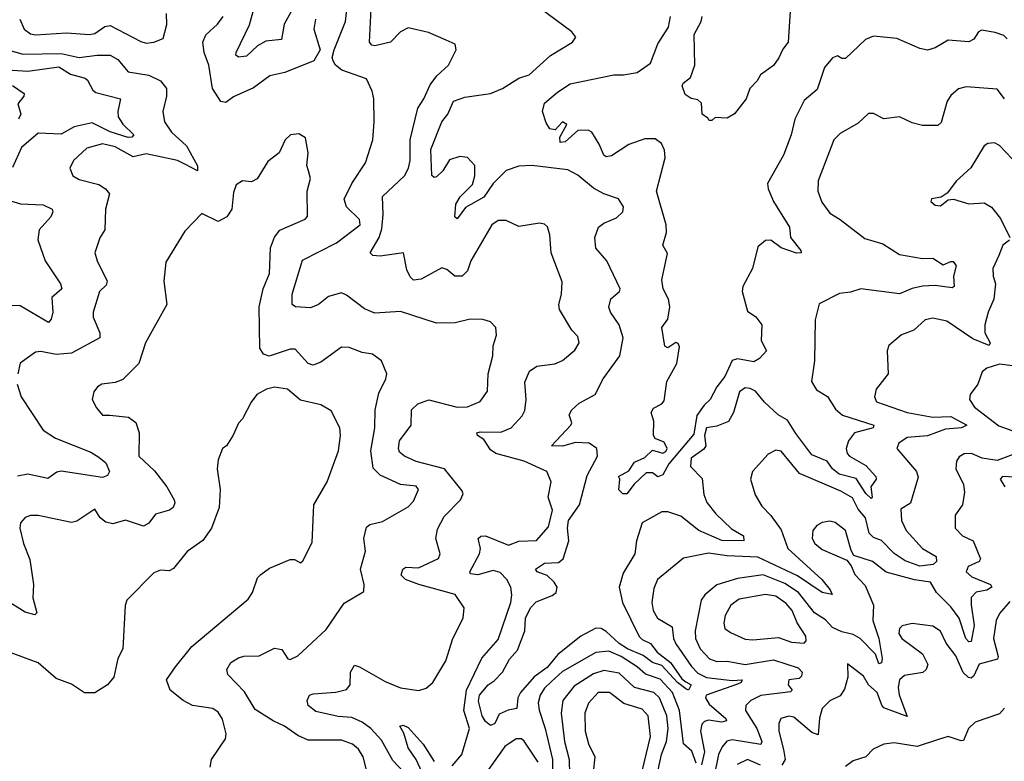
# Model space of a CAD drawing. Extents: x 1843161 to 1959474, y 907081 to 1016326.
# Tile 188 of 256: x 1866763 to 1870593, y 985628 to 988512. Entities that reach past the tile are written whole.
import ezdxf

# ---------------------------------------------------------------- set-up
doc = ezdxf.new("R2010")
doc.units = 0

msp = doc.modelspace()

# ---------------------------------------------------------------- linework, layer by layer
at = {"layer": '0CON20XD'}
for points in [[(1867830.6, 988565), (1867791.9, 988495), (1867781.4, 988435), (1867721.1, 988428.9), (1867688.7, 988411.3), (1867645, 988370.9), (1867615, 988366), (1867604.4, 988374.4), (1867605.7, 988385), (1867657.5, 988492.5), (1867675, 988558.9)], [(1868215, 985630.8), (1868170.1, 985710.1), (1868129.6, 985755), (1868095, 985780.3), (1868055, 985798.4), (1868002.7, 985802.7), (1867915, 985821.8), (1867885.8, 985845), (1867881.1, 985865), (1867890.8, 985885), (1867905, 985890.8), (1867993.2, 985896.8), (1868035, 985906.9), (1868048.5, 985925), (1868050.5, 985975), (1868065, 986001.4), (1868085, 985995.5), (1868185, 985937.8), (1868245, 985913.3), (1868316.2, 985903.8), (1868345, 985912.9), (1868370.8, 985935), (1868420.7, 986019.3), (1868447.7, 986105), (1868488.9, 986185), (1868492.5, 986225), (1868456.8, 986276.8), (1868316.5, 986315), (1868264.4, 986335), (1868247.5, 986352.5), (1868253.6, 986375), (1868265, 986383.5), (1868315, 986380.6), (1868393, 986417), (1868398.9, 986435), (1868382.5, 986495), (1868388.8, 986531.2), (1868415, 986580), (1868477.5, 986645), (1868487.7, 986667.7), (1868485, 986680), (1868415.3, 986765.3), (1868305, 986794.2), (1868260, 986815), (1868240.9, 986830.9), (1868236.2, 986845), (1868240.9, 986875), (1868285.5, 986935), (1868287.9, 986995), (1868311.9, 987018.1), (1868355, 987034.1), (1868465, 987004.7), (1868505, 987006.7), (1868555, 987027.7), (1868582.4, 987067.6), (1868585.3, 987135), (1868603.3, 987205), (1868604.4, 987244.4), (1868617.8, 987285), (1868616, 987315), (1868595, 987337.1), (1868565, 987346.9), (1868515, 987347.8), (1868456.9, 987333.1), (1868385, 987331.5), (1868245, 987376.8), (1868145, 987370.6), (1868105, 987388.2), (1868035, 987440.9), (1868015, 987449.6), (1867965, 987436.2), (1867925, 987404.4), (1867895, 987391.4), (1867835.8, 987395.8), (1867822.9, 987405), (1867823.3, 987445), (1867862.7, 987577.3), (1867995.2, 987644.8), (1868087.8, 987715), (1868085.2, 987735.2), (1868034.7, 987785), (1868025.3, 987814.7), (1868054.6, 987875), (1868108.5, 987955), (1868136.5, 988045), (1868142.5, 988115), (1868140.6, 988205), (1868134.5, 988234.5), (1868112.4, 988282.4), (1868016.5, 988316.5), (1867992, 988335), (1867982.7, 988352.7), (1867979.2, 988365), (1867986.7, 988395), (1868030.4, 988505), (1868036.5, 988563.5)], [(1869905, 987047.1), (1869937, 986997), (1869964, 986974), (1870085.7, 986935), (1870082.9, 986925), (1870010.4, 986905), (1869987.5, 986875), (1869978.5, 986845), (1869982.2, 986825), (1869990.6, 986815), (1870055, 986778.9), (1870093.6, 986735), (1870094.7, 986725), (1870074, 986695), (1870079.1, 986655), (1870075, 986650.5), (1870055, 986669), (1870017.7, 986727.7), (1869951.5, 986745), (1869924.7, 986765), (1869904.7, 986794.7), (1869845, 986820), (1869782.3, 986902.3), (1869750.5, 986955), (1869714.2, 986975), (1869660.5, 987025), (1869625, 987067.7), (1869605, 987078.5), (1869585, 987080.9), (1869563.8, 987065), (1869540, 986985), (1869520, 986950), (1869475, 986931.4), (1869435, 986925.4), (1869427.6, 986895), (1869432.7, 986855), (1869425, 986841.8), (1869375, 986806.9), (1869372.1, 986775), (1869418.3, 986728.3), (1869424.7, 986665.3), (1869436.6, 986635), (1869470.7, 986590.7), (1869531.6, 986531.6), (1869578.5, 986505), (1869580, 986485), (1869495, 986486.7), (1869405, 986525.9), (1869335, 986581.6), (1869285, 986598), (1869261.7, 986598.3), (1869185, 986555.7), (1869162.9, 986485), (1869155.9, 986435), (1869110.2, 986359.8), (1869095.6, 986305), (1869107.7, 986245), (1869173.3, 986113.3), (1869185, 986101.2), (1869216.7, 986086.7), (1869242.9, 986052.9), (1869295, 986012.4), (1869338.3, 985948.3), (1869355, 985936.5), (1869375.2, 985925), (1869365, 985904.5), (1869355, 985910.3), (1869322.2, 985935), (1869260.6, 986000.6), (1869225, 986012.7), (1869188.8, 986038.8), (1869128, 986065), (1869095, 986086.2), (1869045, 986132.8), (1869025, 986143.9), (1869005, 986146.2), (1868946.4, 986115), (1868856.8, 986043.2), (1868815, 985993.2), (1868763.9, 985956.1), (1868711.6, 985895), (1868701, 985875), (1868697.2, 985832.8), (1868663, 985827), (1868628.6, 985811.4), (1868611.6, 985775), (1868595, 985766.6), (1868575, 985782.5), (1868561.6, 985805), (1868548.6, 985861.4), (1868552.1, 985885), (1868585.4, 985925), (1868609.3, 985940.7), (1868640.8, 985975), (1868668.8, 986025), (1868699.2, 986060.8), (1868727.6, 986135), (1868730.6, 986185), (1868749.9, 986225), (1868772.3, 986247.7), (1868835, 986272.9), (1868850.2, 986285), (1868853.5, 986305), (1868841.8, 986325), (1868815, 986350), (1868776, 986365), (1868769.2, 986375), (1868805, 986398.9), (1868859.5, 986400.5), (1868877.8, 986415), (1868899, 986485), (1868894.3, 986534.3), (1868898.4, 986565), (1868940.5, 986625), (1868971.1, 986738.9), (1869010.5, 986815), (1869008.6, 986845), (1868978.8, 986865), (1868925, 986867.6), (1868875, 986853), (1868831.9, 986855), (1868906.7, 986935), (1868910.6, 986945), (1868900, 986975), (1868911.1, 986995), (1868939.7, 987020.3), (1869001.3, 987055), (1869032.7, 987115), (1869097.7, 987205), (1869110.4, 987275), (1869095.3, 987325), (1869061.1, 987375), (1869054.6, 987394.6), (1869063.3, 987426.7), (1869096.2, 987455), (1869099.2, 987465), (1869047.5, 987575), (1869005, 987623.8), (1869000.5, 987665), (1869015, 987705.6), (1869035, 987721.1), (1869085, 987741.9), (1869109.2, 987765), (1869112.5, 987785), (1869092, 987815), (1869035, 987834.6), (1868995, 987857.1), (1868935, 987907.7), (1868895, 987928.8), (1868754.8, 987944.8), (1868705, 987942.6), (1868655, 987925.3), (1868605, 987875.7), (1868568.5, 987821.5), (1868497.7, 987782.3), (1868465, 987737.3), (1868456.2, 987746.2), (1868460.2, 987795), (1868476.5, 987823.5), (1868525, 987871.5), (1868533.6, 987905), (1868533.5, 987945), (1868505, 987976.2), (1868475, 987979.7), (1868435, 987967.5), (1868408.7, 987925), (1868385, 987901.1), (1868375, 987898.6), (1868366.4, 987906.4), (1868363.1, 988006.9), (1868405.7, 988115), (1868428.8, 988145), (1868450.4, 988195), (1868495, 988210.5), (1868594.3, 988225), (1868641.4, 988245), (1868705, 988284.5), (1868745, 988297.5), (1868827.4, 988372.6), (1868913.3, 988425), (1868926.7, 988445), (1868911.2, 988465), (1868786.9, 988556.9)], [(1867255, 988421.5), (1867285, 988424.6), (1867320.9, 988439.1), (1867335.8, 988494.2), (1867334.1, 988535.9)], [(1867913.8, 988515), (1867907.9, 988475), (1867932, 988395), (1867907.6, 988352.4), (1867795, 988307.1), (1867736.4, 988293.6), (1867672.5, 988247.5), (1867595, 988212.1), (1867565, 988190.8), (1867545, 988194.6), (1867513, 988245), (1867498.5, 988335), (1867480.2, 988385), (1867475.8, 988425), (1867486.9, 988453.1), (1867533.2, 988495), (1867554.1, 988525)], [(1868445, 985610), (1868482.8, 985655), (1868512.9, 985755), (1868491.3, 985825), (1868501.8, 985905), (1868561.2, 986028.8), (1868625, 986101.4), (1868673.4, 986245), (1868677.8, 986275), (1868673.9, 986305), (1868657.9, 986335), (1868632.8, 986362.8), (1868605, 986370), (1868545, 986353), (1868517, 986357), (1868514.4, 986365), (1868552.3, 986435), (1868555.2, 986455.2), (1868546.4, 986495), (1868556.4, 986503.6), (1868575, 986504.8), (1868665, 986468.4), (1868705, 986484.3), (1868773.7, 986486.3), (1868820.4, 986539.6), (1868835.3, 986605.3), (1868819.5, 986655), (1868830.9, 986715), (1868813.3, 986755), (1868725, 986795.8), (1868615.4, 986825.4), (1868595, 986840), (1868569.1, 986879.1), (1868543.8, 986895), (1868541.2, 986905), (1868555, 986910), (1868635, 986908.5), (1868674.6, 986925.4), (1868718.2, 986971.8), (1868727.8, 986992.2), (1868733.4, 987035), (1868727.6, 987102.4), (1868746.9, 987145), (1868774.7, 987165.3), (1868845, 987174.5), (1868875, 987186.9), (1868923.3, 987226.7), (1868940, 987255), (1868935, 987280), (1868911.4, 987305), (1868862.9, 987385), (1868860, 987405), (1868871.2, 987445), (1868872.8, 987492.8), (1868830.5, 987605), (1868825.8, 987675.8), (1868816.1, 987706.1), (1868805, 987716.7), (1868785, 987721.2), (1868705, 987708), (1868655, 987731.2), (1868625, 987732), (1868600, 987715), (1868518.5, 987575), (1868504.6, 987535), (1868484.6, 987514.6), (1868455.3, 987515.3), (1868425, 987541.2), (1868405, 987547.7), (1868325, 987503.1), (1868295, 987498.8), (1868281.7, 987511.7), (1868269.5, 987539.5), (1868255.7, 987605.7), (1868165, 987592.5), (1868137.5, 987595), (1868126, 987605), (1868161.8, 987665), (1868171.6, 987698.4), (1868176.8, 987755), (1868174.1, 987825), (1868260.4, 987905), (1868275.9, 987935), (1868281.9, 987965), (1868282.3, 988045), (1868311.4, 988168.6), (1868335.5, 988204.5), (1868360.4, 988259.6), (1868385.4, 988294.6), (1868430.8, 988335), (1868460.8, 988395), (1868457.6, 988417.6), (1868422.4, 988432.4), (1868353, 988463), (1868275, 988480.6), (1868244.7, 988465.3), (1868205, 988424.4), (1868145, 988410.4), (1868132.7, 988412.7), (1868124.5, 988425), (1868131, 988555)], [(1869260.7, 987500.7), (1869283, 987603), (1869264.6, 987635), (1869279.3, 987685), (1869278.1, 987715), (1869239.9, 987845), (1869274.1, 987975), (1869271.8, 988005), (1869260.2, 988030.2), (1869235, 988049.5), (1869195, 988049.6), (1869133.1, 988026.9), (1869065, 987982.7), (1869045, 987979.4), (1869035, 987986), (1869017.8, 988027.8), (1868988.5, 988075), (1868975, 988083.1), (1868935, 988081.4), (1868885, 988037.5), (1868865.3, 988035.3), (1868864.4, 988055.6), (1868892.2, 988105), (1868875, 988115.3), (1868845.9, 988084.1), (1868825, 988087.5), (1868810.6, 988110.6), (1868797.5, 988155), (1868805, 988187.3), (1868855, 988230), (1868905, 988262.5), (1869075, 988297.3), (1869112.2, 988297.8), (1869165, 988307.3), (1869216.4, 988343.6), (1869245, 988418.8), (1869286.6, 988483.4), (1869294.4, 988525)], [(1869760.6, 988545), (1869752.5, 988425), (1869731.9, 988398.1), (1869716.6, 988363.4), (1869695.7, 988334.3), (1869645, 988297.5), (1869632.5, 988275), (1869603.8, 988245), (1869588.8, 988205), (1869543.7, 988146.3), (1869515, 988130), (1869468.3, 988131.7), (1869455, 988120), (1869445, 988120), (1869440, 988130), (1869417.5, 988145), (1869415, 988187.5), (1869400.7, 988200.7), (1869375, 988206.2), (1869352, 988222), (1869340.8, 988255), (1869344.4, 988265), (1869372.8, 988287.2), (1869389.1, 988335), (1869386.6, 988455), (1869414, 988505), (1869417.4, 988525)], [(1866764.2, 988514.2), (1866781.2, 988475), (1866805, 988457.3), (1866825, 988453.3), (1866945, 988461.3), (1867035, 988454.3), (1867055, 988458.2), (1867095, 988485.7), (1867115, 988490.2), (1867235, 988427.5), (1867255, 988421.5)], [(1870605, 988438.5), (1870591.4, 988451.4), (1870557.2, 988462.8), (1870505, 988471.5), (1870492.5, 988465), (1870475, 988436.2), (1870455, 988425.8), (1870375, 988432.9), (1870325, 988402.9), (1870295, 988394.4), (1870265, 988400.6), (1870175, 988439.6), (1870085, 988448.8), (1870054, 988436), (1869975, 988361.1), (1869961.7, 988361.7), (1869945, 988372), (1869925, 988364), (1869893.9, 988326.1), (1869865, 988240.9), (1869815, 988197.5), (1869778.1, 988125), (1869764.5, 988065), (1869733.8, 987985), (1869672.5, 987875), (1869674.2, 987855), (1869695.5, 987805), (1869757.5, 987705), (1869761.8, 987665), (1869801.4, 987615), (1869803.3, 987605), (1869785, 987604.7), (1869725, 987624.6), (1869685, 987654.4), (1869665, 987653.1), (1869635, 987629.2), (1869613.4, 987545), (1869576.8, 987475), (1869573.2, 987455), (1869595, 987379.2), (1869626.8, 987356.8), (1869649.6, 987325), (1869647.8, 987265), (1869668.6, 987225), (1869641.6, 987195), (1869618.9, 987181.1), (1869555, 987193.8), (1869535, 987186.3), (1869505.9, 987124.1), (1869475.6, 987085), (1869449, 987035), (1869426.3, 987013.7), (1869397.5, 986972.5), (1869385, 986900.5), (1869288.9, 986785), (1869265, 986741.8), (1869245, 986734.3), (1869225, 986749.4), (1869200.5, 986749.5), (1869153.9, 986706.1), (1869125, 986668), (1869108.8, 986668.8), (1869093.6, 986683.6), (1869097.5, 986725), (1869092.5, 986735), (1869132.3, 986757.7), (1869155, 986790.8), (1869195, 986808.9), (1869225, 986838.4), (1869265, 986825.9), (1869277.2, 986832.8), (1869281.6, 986845), (1869269.6, 986869.6), (1869235, 986883.1), (1869228.1, 986895), (1869230.5, 986950.5), (1869219.2, 986985), (1869228.5, 987001.5), (1869261.1, 987018.9), (1869269.9, 987030.1), (1869280.5, 987105), (1869319.2, 987175), (1869330.3, 987240.3), (1869325, 987252.5), (1869315, 987256.4), (1869285, 987236.2), (1869273.1, 987243.1), (1869261.2, 987315), (1869285, 987347.5), (1869291.8, 987395), (1869287.5, 987425), (1869265.8, 987465.8), (1869260.7, 987500.7)], [(1866716.9, 988395), (1866775, 988378.1), (1866925, 988381.2), (1866995.2, 988365.2), (1867065, 988374.8), (1867115, 988374.6), (1867145, 988357.5), (1867185, 988310), (1867265, 988296.3), (1867310.6, 988275), (1867334.5, 988245), (1867334.5, 988215), (1867319.6, 988155), (1867326.8, 988115), (1867354.3, 988074.3), (1867411.7, 988021.7), (1867455, 987943.8), (1867455, 987924.5), (1867405, 987951.1), (1867376.9, 987965), (1867255, 987991.3), (1867205, 987978.7), (1867135, 988018.4), (1867085, 988029), (1867025, 988012.9), (1866973.1, 987965), (1866958.5, 987935), (1866969.4, 987905), (1866995, 987890.7), (1867071.7, 987871.7), (1867097.1, 987855), (1867112.5, 987835), (1867097.5, 987775), (1867094.5, 987695.5), (1867075, 987663.8), (1867055.8, 987605), (1867064.3, 987575), (1867104, 987495), (1867099.7, 987480.3), (1867073.8, 987455), (1867048.8, 987375), (1867049.5, 987355), (1867075.5, 987295), (1867074.5, 987275.5), (1866965, 987215.2), (1866905, 987209.8), (1866845, 987221.8), (1866825, 987219.5), (1866765, 987176.2), (1866756.5, 987135)], [(1866695, 988318.1), (1866795, 988312.8), (1866915, 988329.2), (1866961.1, 988301.1), (1867017.5, 988285), (1867027.3, 988277.3), (1867047.9, 988237.9), (1867059.5, 988229.5), (1867155.6, 988205), (1867144.6, 988155), (1867146.8, 988135), (1867165, 988105.5), (1867206.7, 988065), (1867200, 988055), (1867185, 988053.7), (1867115, 988075.7), (1867045, 988111.6), (1866975, 988095.2), (1866925, 988066.7), (1866835, 988070.9), (1866770.4, 988015), (1866735, 987936.9)], [(1866735, 988255.8), (1866780.8, 988225), (1866779.4, 988215), (1866755.4, 988185), (1866768.1, 988145), (1866758.6, 988125)], [(1870594.2, 988205), (1870565, 988241.8), (1870445, 988251.1), (1870415, 988243.3), (1870385, 988216.9), (1870370.5, 988195), (1870347.6, 988112.4), (1870335, 988100.8), (1870275, 988101.5), (1870235, 988111.1), (1870185, 988134.3), (1870125, 988127.1), (1870085, 988146.9), (1870065, 988146.9), (1870025, 988110), (1869955, 988070), (1869930.8, 988045), (1869869.6, 987885), (1869868.2, 987845), (1869883.2, 987803.2), (1869915, 987759.4), (1869955, 987735.6), (1870050.7, 987660.7), (1870121.1, 987641.1), (1870185, 987598.5), (1870275, 987583.4), (1870315, 987584.7), (1870355, 987558.5), (1870385, 987572.5), (1870395, 987571.4), (1870406.6, 987555), (1870395.7, 987515), (1870397.8, 987475), (1870390, 987470), (1870325, 987478), (1870275.5, 987475.5), (1870235, 987467.2), (1870185, 987446.7), (1870035, 987465.3), (1869995, 987452.4), (1869952.4, 987447.6), (1869873.1, 987406.9), (1869857.1, 987345), (1869854.8, 987185), (1869843.1, 987105), (1869862.9, 987072.9), (1869905, 987047.1)], [(1868112.8, 985595), (1868099.7, 985645), (1868081.2, 985675), (1868058.2, 985695), (1868015, 985710.2), (1867885, 985709.7), (1867845, 985728.2), (1867793.1, 985765), (1867748.6, 985785), (1867679.5, 985829.5), (1867637.6, 985897.6), (1867572.9, 985965), (1867568.6, 985985), (1867585, 986012), (1867615, 986030), (1867635, 986036.9), (1867695, 986038.6), (1867755, 986068.5), (1867783.1, 986063.1), (1867806.7, 986026.7), (1867815, 986024.5), (1867845, 986037.9), (1867955, 986140), (1868025, 986242.7), (1868102.3, 986287.7), (1868103.8, 986315), (1868089.2, 986375), (1868108.5, 986445), (1868101.5, 986495), (1868111.8, 986538.2), (1868125, 986549.4), (1868175, 986561.1), (1868275, 986617.8), (1868295, 986639.2), (1868314.3, 986685), (1868305, 986697.8), (1868244.7, 986704.7), (1868165, 986740.9), (1868138.1, 986768.1), (1868128.9, 986835), (1868144.8, 986925), (1868146.2, 986995), (1868160.6, 987059.4), (1868187.8, 987115), (1868190.8, 987135), (1868170, 987185), (1868135, 987211.9), (1868095, 987218.5), (1868045, 987236.9), (1868015, 987238.9), (1867935, 987180.4), (1867905, 987169.1), (1867885, 987175.5), (1867835, 987230.4), (1867815, 987231.3), (1867734.1, 987204.1), (1867711.2, 987211.2), (1867697.8, 987235), (1867695.2, 987395), (1867710.7, 987465), (1867734.7, 987525), (1867738.6, 987625), (1867755, 987666.9), (1867775.7, 987694.3), (1867873.5, 987736.5), (1867883.3, 987746.7), (1867881.9, 987845), (1867894, 987895), (1867886.2, 987925), (1867880, 987945), (1867885.8, 987995), (1867875, 988052.5), (1867848.7, 988068.7), (1867816.7, 988065), (1867796, 988045), (1867772.5, 987995), (1867728.7, 987961.3), (1867687, 987893), (1867665, 987881.2), (1867630, 987885), (1867605, 987870), (1867595, 987840), (1867588.2, 987775), (1867568.6, 987745), (1867535, 987727.8), (1867472, 987758), (1867405, 987690), (1867331.2, 987568.8), (1867324.2, 987495), (1867335.6, 987405), (1867252.9, 987255), (1867227.1, 987175), (1867165, 987112.9), (1867135, 987101.1), (1867083.3, 987095), (1867066.2, 987085), (1867051.4, 987065), (1867045.6, 987035), (1867062.1, 987002.1), (1867085, 986974.2), (1867114.2, 986974.2), (1867186.9, 986966.9), (1867215, 986945.7), (1867228.4, 986905), (1867226.2, 986815), (1867288.1, 986758.1), (1867335.2, 986695.2), (1867364.5, 986645), (1867367.2, 986632.8), (1867360, 986615), (1867345.9, 986604.1), (1867291.5, 986588.5), (1867265, 986554.5), (1867245, 986542.7), (1867175, 986565.5), (1867125, 986550.9), (1867097.9, 986557.9), (1867075.8, 986575), (1867055, 986608.8), (1866985, 986562.5), (1866965, 986556.7), (1866835, 986584.5), (1866805.5, 986584.5), (1866785, 986576), (1866766, 986555), (1866764, 986535), (1866777.5, 986475), (1866802.7, 986412.7), (1866817.5, 986315), (1866814.3, 986264.3), (1866830, 986205), (1866822.5, 986197.5), (1866785, 986207.5), (1866705, 986257.8)], [(1870648.2, 987945), (1870575, 988023.1), (1870555, 988033.8), (1870529.6, 988030.4), (1870515, 988021.4), (1870463.3, 987936.7), (1870408, 987885), (1870371.7, 987838.3), (1870347.5, 987822.5), (1870310, 987815), (1870307.5, 987805), (1870325, 987791.2), (1870345, 987788), (1870375, 987811.2), (1870395.9, 987814.1), (1870455, 987795.6), (1870515, 987800), (1870543, 987783), (1870578.5, 987738.5), (1870614.2, 987665)], [(1866727.8, 987807.8), (1866766.3, 987796.3), (1866855, 987792.1), (1866888.9, 987775), (1866892.7, 987765), (1866884.7, 987745), (1866839.1, 987695), (1866833.2, 987656.8), (1866862.3, 987575), (1866921.8, 987485), (1866927.1, 987465), (1866887.8, 987432.2), (1866891.8, 987375), (1866885, 987347.5), (1866875, 987334.2), (1866765, 987398.8), (1866725, 987400.9)], [(1870613.3, 987655), (1870587.5, 987635), (1870572.2, 987595), (1870549.2, 987545), (1870550, 987515), (1870559.5, 987485), (1870552.6, 987425), (1870530.4, 987375), (1870517.6, 987325), (1870518, 987295), (1870537.7, 987255), (1870535, 987245.8), (1870470.7, 987270.7), (1870369.5, 987339.5), (1870315, 987351.1), (1870285.4, 987344.6), (1870241.2, 987305), (1870193.4, 987286.6), (1870143.8, 987245), (1870138, 987225), (1870142, 987135), (1870094.4, 987075), (1870088.1, 987045), (1870096.4, 987026.4), (1870215, 986984), (1870315, 986965.9), (1870385, 986969), (1870447.1, 986935), (1870426.7, 986925), (1870365, 986919.3), (1870295, 986894.4), (1870215, 986886.8), (1870183.1, 986865), (1870175.7, 986845), (1870251.5, 986755), (1870257.6, 986732.4), (1870228, 986632), (1870191.3, 986608.7), (1870194, 986565), (1870211.4, 986525), (1870274.8, 986455), (1870328.6, 986425), (1870329.4, 986405), (1870316.9, 986393.1), (1870265, 986387.1), (1870207.7, 986407.7), (1870165, 986435.8), (1870115, 986487.1), (1870085, 986499), (1870067.8, 986515), (1870053.3, 986575), (1870025, 986608.2), (1870002.3, 986652.3), (1869958, 986678), (1869796.9, 986746.9), (1869725, 986834.4), (1869705, 986837.8), (1869675, 986823.1), (1869613.5, 986755), (1869605.6, 986725), (1869624.5, 986664.5), (1869649.7, 986619.7), (1869685, 986584), (1869725, 986528.6), (1869751.8, 986455), (1869883.6, 986335), (1869916.2, 986295), (1869923.3, 986276.7), (1869885, 986284.3), (1869789.1, 986349.1), (1869635, 986421.4), (1869515, 986427.2), (1869442.9, 986437.1), (1869345, 986417.5), (1869244.4, 986335), (1869230.2, 986299.8), (1869222.7, 986245), (1869227.1, 986215), (1869244.5, 986185), (1869301, 986151), (1869306.8, 986105), (1869315.2, 986085), (1869376.1, 985996.1)], [(1870625, 987166.6), (1870575, 987172.5), (1870525, 987157.5), (1870506.7, 987143.3), (1870490, 987095), (1870460, 987055), (1870458.5, 987035), (1870477.7, 987005), (1870572.6, 986932.6), (1870655, 986902.4)], [(1867503.5, 985605), (1867509.4, 985635), (1867563.6, 985715), (1867566.2, 985735), (1867551.9, 985791.9), (1867535, 985818.6), (1867515, 985833.3), (1867435, 985845.4), (1867398.6, 985865), (1867348.1, 985905), (1867334.3, 985945), (1867368.9, 985995), (1867432.9, 986075), (1867652.1, 986257.9), (1867668.5, 986285), (1867688.6, 986341.4), (1867700.8, 986355), (1867735, 986379.4), (1867815, 986412.5), (1867832.3, 986412.3), (1867855, 986400), (1867865, 986407.5), (1867901.5, 986478.5), (1867906.8, 986625), (1867958.9, 986715), (1868003.3, 986835), (1868011.1, 986895), (1868008.9, 986925), (1867975, 986991.2), (1867935, 987014.3), (1867855, 987031.9), (1867805, 987075.5), (1867755, 987082.9), (1867723.3, 987075), (1867685.9, 987054.1), (1867663.8, 987025), (1867630.3, 986959.7), (1867615, 986943.3), (1867594.2, 986895.8), (1867567.5, 986855), (1867552.5, 986845), (1867535, 986800), (1867531.2, 986765), (1867542.5, 986685), (1867539.4, 986615), (1867508.9, 986535), (1867475, 986486.2), (1867415, 986444), (1867361.7, 986378.3), (1867345, 986368.8), (1867310.7, 986370.7), (1867285, 986361.2), (1867180, 986255), (1867173.9, 986233.9), (1867164, 986065), (1867145, 986027.5), (1867128.9, 985955), (1867105.3, 985924.7), (1867055, 985894.4), (1867015, 985894.5), (1866965, 985927.8), (1866905, 985949.5), (1866835, 986011.2), (1866665, 986072.9)], [(1866753.8, 987095), (1866769.1, 987045), (1866855, 986916.4), (1866902.5, 986885), (1867039.9, 986829.9), (1867071.2, 986811.2), (1867098.2, 986788.2), (1867112.9, 986755), (1867105, 986740), (1867085, 986731.4), (1866925, 986756.9), (1866907.4, 986752.6), (1866872.4, 986727.6), (1866795, 986744.6), (1866755, 986736.9)], [(1870655, 986831.4), (1870565, 986798.4), (1870506.6, 986806.6), (1870465.5, 986824.5), (1870436.6, 986823.4), (1870417.4, 986812.6), (1870407.1, 986795), (1870404.4, 986765), (1870434.7, 986705), (1870438.1, 986675), (1870431.2, 986625), (1870402.3, 986585), (1870401.8, 986535), (1870430.6, 986505), (1870472.3, 986485), (1870500.4, 986415), (1870495, 986404.5), (1870453.1, 986385), (1870444.5, 986365), (1870467.1, 986345), (1870539.2, 986315), (1870544.3, 986305), (1870525, 986293.5), (1870484.5, 986285.5), (1870464.7, 986265), (1870463.8, 986236.2), (1870476.5, 986156.5), (1870465, 986094.2), (1870455, 986092.9), (1870444.3, 986105), (1870417.7, 986185), (1870385, 986228.4), (1870329.5, 986285), (1870306.2, 986325), (1870244, 986334), (1870133.4, 986363.4), (1870080, 986405), (1870008.5, 986428.5), (1869997.6, 986447.6), (1869976.1, 986525), (1869935, 986556.1), (1869915, 986562), (1869885, 986557.3), (1869864.5, 986545), (1869848.7, 986525), (1869846, 986495), (1869856.4, 986475), (1869885, 986451.1), (1869980.3, 986410.3), (1869998.1, 986388.1), (1870011.9, 986355), (1870052, 986312), (1870084.8, 986235), (1870082, 986175), (1870105.1, 986105.1), (1870117.9, 986027.9), (1870115, 986010.8), (1870105, 986007.1), (1870091.8, 986045), (1870032.6, 986105), (1870005, 986120.8), (1869960.9, 986130.9), (1869925, 986147.9), (1869898.1, 986178.1), (1869855.6, 986205.6), (1869792.5, 986285), (1869739.4, 986319.4), (1869655, 986353), (1869555, 986339.5), (1869475.6, 986314.4), (1869428.5, 986275), (1869413.9, 986255), (1869391, 986135), (1869392, 986105), (1869410.5, 986065), (1869446.7, 986026.7), (1869475, 986015.7), (1869515, 986017.2), (1869585, 986003.9), (1869695, 986022.6), (1869791.8, 985991.8), (1869806.8, 985975), (1869805, 985959.5), (1869795, 985950), (1869754.8, 985945), (1869752.5, 985925), (1869768.1, 985905), (1869762, 985898), (1869646.8, 985883.2), (1869607.5, 985865), (1869587.9, 985845), (1869586.5, 985825), (1869631, 985755), (1869649.6, 985705), (1869646.7, 985693.3), (1869535, 985711.9), (1869514, 985706), (1869495.8, 985684.2), (1869481.9, 985655), (1869463.6, 985565)], [(1870635, 986733.6), (1870586.7, 986735), (1870577.1, 986725), (1870595.8, 986695.8)], [(1869815, 986087.5), (1869823, 986097), (1869821.9, 986115), (1869787, 986167), (1869768.1, 986215), (1869745, 986241.6), (1869705, 986270), (1869665, 986276.3), (1869561.7, 986258.3), (1869529.7, 986235), (1869507.6, 986195), (1869501.8, 986165), (1869506.5, 986145), (1869528.5, 986128.5), (1869585, 986103.5), (1869615, 986100.3), (1869715, 986110), (1869765, 986090.9), (1869815, 986087.5)], [(1870615, 986249.5), (1870575, 986202.9), (1870561.3, 986175), (1870551.5, 986105), (1870569.1, 986035), (1870566.4, 986025), (1870495, 986005.5), (1870475, 985960.8), (1870465, 985951.4), (1870453.8, 985953.8), (1870433.5, 985973.5), (1870405, 986038.2), (1870367.1, 986087.1), (1870345, 986134.4), (1870315, 986153.5), (1870235, 986164.5), (1870195.5, 986154.5), (1870185.7, 986145), (1870183.1, 986125), (1870194.6, 986105), (1870275.6, 986045.6), (1870295.6, 986005), (1870289.4, 985985), (1870276.7, 985973.3), (1870205, 985962.2), (1870185.3, 985944.7), (1870180, 985915), (1870183.8, 985886.2), (1870215, 985802.5), (1870125, 985836.5), (1870116.3, 985846.3), (1870099, 985895), (1870065.2, 985925.2), (1870045, 985959.5), (1869983, 986007), (1869984.3, 985955), (1869972, 985908), (1869955, 985881.9), (1869915, 985862.5), (1869885, 985833.3), (1869874.8, 985795.2), (1869869.1, 985730.9), (1869845, 985739.3), (1869775, 985799.6), (1869755, 985803.8), (1869724.3, 985795), (1869715.6, 985775), (1869716.2, 985745), (1869734.4, 985674.4), (1869741.1, 985635), (1869727.3, 985612.7)], [(1869395, 985620.5), (1869377.2, 985667.2), (1869345, 985695.8), (1869329.4, 985825), (1869302.3, 985895), (1869255, 985947.2), (1869197.1, 985967.1), (1869165, 985995.2), (1869103.1, 986035), (1869055, 986056.7), (1869005, 986050.6), (1868875, 985977.7), (1868832, 985938), (1868805, 985912.2), (1868788, 985885), (1868780.7, 985855), (1868783.3, 985826.7), (1868807.1, 985755), (1868835.9, 985635), (1868835.4, 985595)], [(1869376.1, 985996.1), (1869400.6, 985970.6), (1869435, 985953.5), (1869535, 985942), (1869573.8, 985945), (1869569.5, 985935), (1869555, 985927.3), (1869433.1, 985885), (1869431.4, 985875), (1869445, 985850.2), (1869509.7, 985795), (1869513.3, 985785), (1869495, 985780), (1869442.3, 985787.7), (1869426.8, 985783.2), (1869417.2, 985772.8), (1869411.7, 985745), (1869427.6, 985665), (1869415.8, 985614.2)], [(1869246.7, 985595), (1869259.4, 985655), (1869278.8, 985705), (1869285.4, 985755), (1869280.8, 985805), (1869252.3, 985875), (1869230, 985895), (1869155.4, 985915.4), (1869095, 985971), (1869035, 985981.3), (1868995, 985967.9), (1868919.7, 985920.3), (1868876.5, 985865), (1868869.8, 985815), (1868882.9, 985705), (1868901.1, 985635), (1868901.4, 985575)], [(1869186.1, 985595), (1869216.8, 985725), (1869207.8, 985805), (1869185, 985831), (1869113.1, 985853.1), (1869057.5, 985895), (1869013.9, 985896.1), (1868975.6, 985854.4), (1868961.6, 985815), (1868962.8, 985745), (1868975.5, 985695.5), (1869001.1, 985645), (1868994.3, 985585)], [(1870594.3, 985835), (1870575, 985812.5), (1870479.5, 985780.5), (1870453.6, 985755), (1870435, 985708.7), (1870425, 985707.1), (1870375, 985724.6), (1870337.6, 985712.4), (1870255, 985685.7), (1870165, 985699.5), (1870125, 985694.4), (1870083.8, 985675), (1870054.5, 985645.5), (1870005, 985629.1), (1869975, 985607.7)], [(1868342.9, 985552.9), (1868305.4, 985635), (1868275, 985680.3), (1868257.7, 985737.7), (1868242.5, 985765), (1868255, 985768.2), (1868275, 985759.7), (1868333.3, 985695), (1868375, 985627.4)], [(1868780.4, 985625), (1868725, 985706.2), (1868715, 985714.8), (1868695, 985715.3), (1868651, 985685), (1868536.2, 985525)], [(1868256.8, 985586.8), (1868215, 985630.8)], [(1869645, 985613.5), (1869595, 985635.2), (1869553.9, 985615)]]:
    msp.add_lwpolyline(points, dxfattribs=at)

doc.saveas('drawing.dxf')
